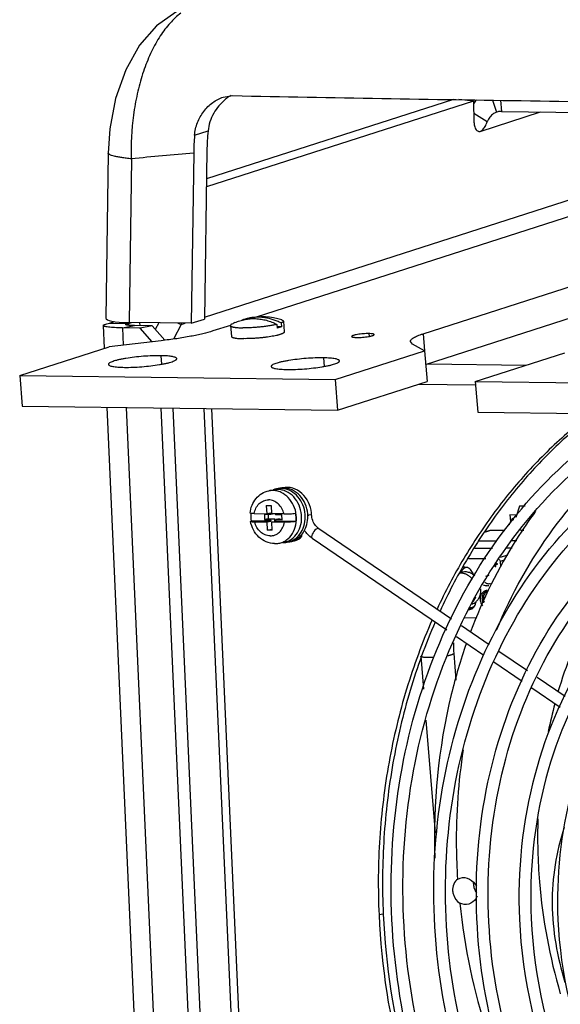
# Model space of a CAD drawing. Header units: inches. Extents: x 0 to 22, y 0 to 17.
# Tile 34 of 55: x 15.668 to 16.134, y 13.678 to 14.526. Entities that reach past the tile are written whole.
import ezdxf

# ---------------------------------------------------------------- set-up
doc = ezdxf.new("R2010")
doc.units = ezdxf.units.IN
doc.header["$LTSCALE"] = 1.21
doc.header["$MEASUREMENT"] = 0
doc.layers.get('0').update_dxf_attribs({"linetype": 'CONTINUOUS'})
doc.layers.add('02___PRT_ALL_AXES', color=7, linetype='CONTINUOUS')

msp = doc.modelspace()

# ---------------------------------------------------------------- linework, layer by layer
at = {"color": 7, "linetype": 'Continuous'}
for p, q in [((16.05912, 14.45554), (15.82914, 14.38166)), ((15.84373, 14.45894), (15.8519, 14.46018)), ((16.05912, 14.45554), (16.04653, 14.45673)), ((16.05912, 14.45554), (16.05954, 14.43726)), ((16.0756, 14.45626), (16.07905, 14.44595)), ((16.08231, 14.45615), (16.0831, 14.44659)), ((16.07103, 14.43773), (16.05936, 14.44468)), ((16.06485, 14.42943), (16.11688, 14.44614)), ((16.07925, 14.44602), (16.07905, 14.44595)), ((16.0831, 14.44659), (16.15998, 14.44557)), ((15.81897, 14.42606), (15.83058, 14.42979)), ((16.06372, 14.42931), (16.06485, 14.42943)), ((16.06374, 14.42953), (16.06485, 14.42943)), ((15.74457, 14.41074), (15.74252, 14.26868)), ((15.76456, 14.40579), (15.76253, 14.26483)), ((15.81824, 14.41067), (15.81613, 14.26412)), ((15.82959, 14.41282), (15.82749, 14.26777)), ((15.82752, 14.2695), (16.21791, 14.39491)), ((16.01793, 14.22879), (16.29895, 14.31907)), ((15.74587, 14.26422), (15.76216, 14.264)), ((15.75698, 14.26022), (15.76727, 14.26216)), ((15.76216, 14.264), (15.76464, 14.2648)), ((15.76216, 14.264), (15.76223, 14.26243)), ((15.81613, 14.26412), (15.76253, 14.26483)), ((15.76727, 14.26216), (15.76341, 14.2623)), ((15.78235, 14.26196), (15.76727, 14.26216)), ((15.77166, 14.26471), (15.77188, 14.2621)), ((15.78235, 14.26196), (15.77206, 14.26002)), ((15.78235, 14.26196), (15.79332, 14.24955)), ((15.80749, 14.26307), (15.80079, 14.25054)), ((15.8046, 14.26427), (15.80749, 14.26307)), ((15.80746, 14.26423), (15.80749, 14.26307)), ((15.80749, 14.26307), (15.81097, 14.26419)), ((15.81613, 14.26412), (15.82749, 14.26777)), ((15.84987, 14.2622), (15.85064, 14.25291)), ((15.88988, 14.26324), (15.89016, 14.25987)), ((15.89386, 14.26106), (15.89005, 14.26111)), ((15.89386, 14.26106), (15.89016, 14.25987)), ((15.89358, 14.26443), (15.89386, 14.26106)), ((15.89543, 14.26598), (15.8962, 14.25669)), ((15.96906, 14.25525), (15.96926, 14.25284)), ((16.01575, 14.25512), (16.01697, 14.24038)), ((15.78986, 14.23625), (15.79047, 14.22886)), ((16.017, 14.24038), (16.01918, 14.21406)), ((15.92995, 14.2344), (15.93056, 14.22701)), ((16.01932, 14.22924), (16.10443, 14.22811)), ((15.66841, 14.21922), (15.6706, 14.19289)), ((15.9399, 14.21562), (15.94208, 14.18929)), ((15.94208, 14.18929), (16.01918, 14.21406)), ((16.01202, 14.21176), (16.0608, 14.21111)), ((16.06056, 14.21402), (16.06275, 14.1877)), ((15.6706, 14.19289), (15.94208, 14.18929)), ((15.83843, 13.34641), (15.80059, 14.19117)), ((15.82695, 14.19082), (15.8641, 13.36141)), ((15.83343, 14.19073), (15.87221, 13.32509)), ((16.06275, 14.1877), (16.33423, 14.1841)), ((15.88303, 14.11994), (15.88745, 14.12078)), ((15.89011, 14.12172), (15.89232, 14.12213)), ((15.87037, 14.10031), (15.88106, 14.10017)), ((15.87913, 14.09947), (15.87932, 14.09521)), ((15.88456, 14.0994), (15.87913, 14.09947)), ((15.88074, 14.10728), (15.88106, 14.10017)), ((15.88074, 14.10728), (15.88497, 14.10722)), ((15.88106, 14.10017), (15.88449, 14.10082)), ((15.8822, 14.09943), (15.88237, 14.09578)), ((15.88449, 14.10082), (15.88456, 14.0994)), ((15.8876, 14.09998), (15.88456, 14.0994)), ((15.88497, 14.10722), (15.88529, 14.10012)), ((15.89598, 14.09997), (15.88529, 14.10012)), ((15.8876, 14.10009), (15.8876, 14.09998)), ((15.88875, 14.10007), (15.88878, 14.09934)), ((15.89421, 14.09927), (15.88878, 14.09934)), ((15.91972, 14.09944), (15.91894, 14.09915)), ((16.09872, 14.10682), (16.09563, 14.09703)), ((16.10375, 14.10675), (16.09872, 14.10682)), ((15.86779, 14.09394), (15.86713, 14.09362)), ((15.88481, 14.09371), (15.86779, 14.09394)), ((15.87069, 14.09321), (15.88138, 14.09307)), ((15.88237, 14.09578), (15.87932, 14.09521)), ((15.87932, 14.09521), (15.88475, 14.09514)), ((15.88138, 14.09307), (15.88481, 14.09371)), ((15.8817, 14.08596), (15.88138, 14.09307)), ((15.88237, 14.09578), (15.8878, 14.09571)), ((15.8878, 14.09571), (15.88475, 14.09514)), ((15.88481, 14.09371), (15.88475, 14.09514)), ((15.8856, 14.09301), (15.88903, 14.09366)), ((15.88592, 14.0859), (15.8856, 14.09301)), ((15.89629, 14.09287), (15.8856, 14.09301)), ((15.8878, 14.09571), (15.8879, 14.09344)), ((15.89202, 14.09566), (15.88897, 14.09508)), ((15.88903, 14.09366), (15.88897, 14.09508)), ((15.88897, 14.09508), (15.8944, 14.09501)), ((15.90606, 14.09343), (15.88903, 14.09366)), ((15.89202, 14.09566), (15.89437, 14.09562)), ((15.8944, 14.09501), (15.89421, 14.09927)), ((15.91894, 14.09915), (15.91735, 14.09894)), ((16.09382, 14.09487), (16.09172, 14.0949)), ((15.8817, 14.08596), (15.88588, 14.08675)), ((15.88592, 14.0859), (15.8817, 14.08596)), ((15.92505, 14.08753), (15.92368, 14.08689)), ((15.92593, 14.0874), (15.92505, 14.08753)), ((15.92593, 14.0874), (16.04032, 14.00955)), ((16.0732, 14.08565), (16.06866, 14.08419)), ((16.06873, 14.08431), (16.0726, 14.08555)), ((16.0732, 14.08565), (16.0726, 14.08555)), ((16.08619, 14.08574), (16.0732, 14.08565)), ((16.10235, 14.08585), (16.09946, 14.08583)), ((15.89157, 14.07474), (15.89599, 14.07558)), ((15.89881, 14.07567), (15.90102, 14.07609)), ((15.91032, 14.07931), (15.9098, 14.07909)), ((15.92024, 14.07903), (16.03604, 14.00021)), ((16.0792, 14.07667), (16.06401, 14.07656)), ((16.09642, 14.07679), (16.09189, 14.07676)), ((16.0603, 14.07048), (16.07538, 14.07058)), ((16.08732, 14.07067), (16.09243, 14.0707)), ((16.05493, 14.06165), (16.06985, 14.06176)), ((16.08551, 14.06014), (16.08206, 14.05903)), ((16.08206, 14.05903), (16.08248, 14.05472)), ((16.0824, 14.0628), (16.08855, 14.06477)), ((16.04897, 14.0496), (16.04726, 14.04905)), ((16.05357, 14.05397), (16.05155, 14.0543)), ((16.05702, 14.01831), (16.0555, 14.01849)), ((16.05595, 14.01945), (16.05691, 14.01936)), ((16.05771, 14.0224), (16.05721, 14.02224)), ((16.05841, 14.0196), (16.06013, 14.02056)), ((16.06193, 14.01042), (16.05178, 14.01035)), ((16.04878, 14.00379), (16.0725, 13.98764)), ((16.04451, 13.99445), (16.068, 13.97846)), ((16.08093, 13.98191), (16.10555, 13.96515)), ((16.01366, 13.97751), (16.01601, 13.94921)), ((16.02509, 13.97637), (16.02034, 13.97627)), ((16.04214, 13.97987), (16.04405, 13.95675)), ((16.07653, 13.97265), (16.10101, 13.95599)), ((16.11399, 13.9594), (16.13798, 13.94307)), ((16.10947, 13.95023), (16.13377, 13.9337)), ((16.01822, 13.92253), (16.02626, 13.8255)), ((16.04564, 13.78555), (16.04756, 13.78644)), ((16.05907, 13.78144), (16.06018, 13.78164))]:
    msp.add_line(p, q, dxfattribs=at)
at = {"color": 3, "linetype": 'Continuous'}
for p, q in [((16.04188, 14.4568), (15.82924, 14.38849)), ((16.33783, 14.41912), (15.87202, 14.26949)), ((16.01575, 14.25512), (16.37002, 14.36893)), ((15.74035, 14.26222), (15.74123, 14.24261)), ((15.74587, 14.26422), (15.75041, 14.26568)), ((15.78807, 14.26449), (15.78505, 14.2589)), ((15.84994, 14.26239), (15.83476, 14.25752)), ((15.75698, 14.26022), (15.75764, 14.24538)), ((15.77206, 14.26002), (15.75698, 14.26022)), ((15.78246, 14.24825), (15.77206, 14.26002)), ((15.66841, 14.21922), (15.74551, 14.24398)), ((15.79036, 14.24917), (15.74551, 14.24398)), ((16.0067, 14.2463), (16.00489, 14.24842)), ((16.017, 14.24038), (16.0067, 14.2463)), ((15.9399, 14.21562), (16.017, 14.24038)), ((16.06056, 14.21402), (16.13766, 14.23879)), ((15.66841, 14.21922), (15.9399, 14.21562)), ((16.06056, 14.21402), (16.33205, 14.21042)), ((15.7435, 14.19193), (15.78136, 13.34687)), ((15.76005, 14.19171), (15.79798, 13.34486)), ((15.82815, 13.34446), (15.79021, 14.19131)), ((16.09047, 14.09911), (16.09092, 14.09365)), ((16.09626, 14.09904), (16.09047, 14.09911))]:
    msp.add_line(p, q, dxfattribs=at)
at = {"color": 40, "linetype": 'Continuous'}
for p, q in [((16.07822, 14.05715), (16.07814, 14.05794)), ((16.07983, 14.05716), (16.07822, 14.05715)), ((16.07988, 14.05669), (16.07983, 14.05716)), ((16.07748, 14.05493), (16.07776, 14.05477)), ((16.07757, 14.05667), (16.0777, 14.05533)), ((16.07776, 14.05477), (16.07845, 14.05478)), ((16.07826, 14.05668), (16.07988, 14.05669)), ((16.07845, 14.05478), (16.07826, 14.05668)), ((16.05825, 14.04811), (16.05881, 14.04829)), ((16.0698, 14.04633), (16.07269, 14.04726))]:
    msp.add_line(p, q, dxfattribs=at)
at = {"color": 7, "linetype": 'Continuous'}
msp.add_lwpolyline([(15.81409, 14.53699), (15.80271, 14.53217), (15.78616, 14.52042), (15.77157, 14.50359), (15.75966, 14.48226), (15.751, 14.45762), (15.74598, 14.43152), (15.74457, 14.41075)], dxfattribs=at)
for centre, radius, start, end in [((15.87013, 14.42659), 0.03905, 126.02595, 128.83112), ((15.86887, 14.42838), 0.03687, 119.78468, 126.07888), ((16.08295, 14.43457), 0.01203, 108.90426, 122.58222), ((16.05293, 14.40726), 0.23471, 175.40653, 179.16787), ((16.02413, 14.40996), 0.19457, 174.14987, 179.15548), ((15.99211, 14.41343), 0.22767, 180.7519, 181.92138), ((16.28905, 8.92991), 5.50095, 94.90974, 95.47118), ((15.87684, 14.21349), 0.05621, 72.25141, 101.37724), ((15.87685, 14.21348), 0.05622, 114.24316, 117.22396), ((15.87341, 14.23054), 0.03881, 101.37181, 110.72103), ((15.88605, 14.10387), 0.01636, 89.23837, 100.6699), ((15.89326, 14.10522), 0.0168, 110.47065, 113.30099), ((15.8932, 14.10538), 0.01662, 100.72116, 110.47026), ((15.89047, 14.1047), 0.01636, 89.23837, 100.6703), ((15.8932, 14.10534), 0.01666, 89.23837, 100.6703), ((15.89541, 14.10576), 0.01666, 89.23837, 100.6703), ((15.89807, 14.105), 0.01793, 100.69673, 103.2128), ((15.89442, 14.0987), 0.02706, 176.18065, 190.12588), ((15.88878, 14.09761), 0.02771, 4.83963, 5.18651), ((15.89312, 14.09836), 0.02662, 2.3123, 5.30143), ((15.88396, 14.0967), 0.02721, 5.05781, 5.33761), ((15.91358, 14.13722), 0.03846, 274.30792, 275.61454), ((15.93248, 14.09701), 0.01163, 232.19008, 235.74046), ((15.88814, 14.09294), 0.01852, 269.24515, 280.67665), ((15.89573, 14.09221), 0.01683, 267.98739, 269.24032), ((15.89573, 14.09215), 0.01676, 269.24057, 270.92582), ((15.89573, 14.09201), 0.01663, 270.92374, 280.68117), ((15.89573, 14.09197), 0.01659, 280.71155, 288.43825), ((15.89792, 14.09244), 0.01664, 280.72638, 291.33535), ((15.9001, 14.09435), 0.0182, 272.89918, 276.80102), ((15.90011, 14.09428), 0.01813, 276.80146, 280.6424), ((16.04833, 14.0387), 0.01019, 89.23485, 97.2823), ((16.05585, 14.04775), 0.00859, 169.5973, 170.96914), ((16.0553, 14.0477), 0.00712, 163.65693, 165.88167), ((16.05517, 14.04774), 0.00699, 162.50239, 163.65364), ((16.05202, 14.04005), 0.01003, 89.16389, 107.72401), ((16.05156, 14.04862), 0.00568, 102.29286, 107.79689), ((16.05354, 14.04906), 0.00587, 119.04457, 125.65246), ((16.05159, 14.04849), 0.00581, 90.39495, 102.24735), ((16.05357, 14.04884), 0.00501, 90.34898, 107.73418), ((16.05357, 14.04865), 0.0052, 86.26376, 90.39191), ((16.05141, 14.04747), 0.00685, 68.46479, 71.57236), ((16.05048, 14.03609), 0.01437, 47.04705, 53.40747), ((16.05022, 14.03581), 0.01476, 46.78636, 47.06243), ((16.07235, 14.04491), 0.00501, 270.34898, 287.73418), ((16.07104, 14.02826), 0.00576, 90.34461, 107.74005), ((16.07301, 14.02876), 0.00589, 119.0544, 126.76355), ((16.07056, 14.04399), 0.00576, 270.34461, 287.74005), ((16.05509, 14.02346), 0.00576, 270.34461, 287.74005), ((16.05688, 14.02437), 0.00501, 270.34898, 287.73418), ((16.05698, 14.02412), 0.00581, 270.3873, 278.98925), ((16.11789, 13.9861), 0.07601, 177.85326, 184.69897), ((16.53174, 13.82787), 0.41698, 164.87623, 168.27548), ((16.58448, 13.8222), 0.47016, 178.13875, 184.74762), ((16.0724, 13.78217), 0.01342, 176.54421, 184.75112), ((16.60354, 13.82416), 0.48932, 184.7912, 196.29176), ((16.07235, 13.78179), 0.01325, 214.99269, 217.81463), ((16.59716, 13.82197), 0.5528, 185.91704, 209.78715)]:
    msp.add_arc(centre, radius, start, end, dxfattribs=at)
at = {"color": 3, "linetype": 'Continuous'}
msp.add_arc((16.08382, 14.4372), 0.02945, 138.84371, 146.9805, dxfattribs=at)
at = {"color": 7, "linetype": 'Continuous'}
msp.add_ellipse((15.78543, 14.27213), major_axis=(0.04291, 0.00357), ratio=0.148818, start_param=3.127557, end_param=4.136902, dxfattribs=at)
for points, knots in [([(15.80713, 14.53119), (15.80379, 14.52868), (15.79733, 14.52259), (15.78894, 14.51143), (15.78154, 14.49805), (15.7753, 14.48278), (15.77034, 14.46598), (15.76556, 14.44184), (15.76429, 14.42304), (15.76445, 14.41044)], [0, 0, 0, 0, 0.094961, 0.200345, 0.316123, 0.441363, 0.574513, 0.713554, 1, 1, 1, 1]), ([(15.81897, 14.42606), (15.81927, 14.42978), (15.821, 14.43714), (15.82649, 14.44685), (15.83416, 14.45451), (15.84047, 14.45789), (15.84373, 14.45894)], [0, 0, 0, 0, 0.258547, 0.514238, 0.76331, 1, 1, 1, 1]), ([(15.84564, 14.45701), (15.84155, 14.45372), (15.83455, 14.44544), (15.83112, 14.43508), (15.83058, 14.42979)], [0, 0, 0, 0, 0.496481, 1, 1, 1, 1]), ([(15.8519, 14.46018), (15.93737, 14.45844), (16.10915, 14.45561), (16.3677, 14.45202), (16.62833, 14.44873), (16.80266, 14.44699), (16.89022, 14.44642)], [0, 0, 0, 0, 0.246973, 0.496353, 0.747019, 1, 1, 1, 1]), ([(16.07647, 14.44471), (16.07524, 14.44392), (16.07301, 14.44184), (16.07156, 14.43917), (16.07103, 14.43773)], [0, 0, 0, 0, 0.487283, 1, 1, 1, 1]), ([(16.0831, 14.44659), (16.08277, 14.4466), (16.08147, 14.44656), (16.08018, 14.44632), (16.07925, 14.44602)], [0, 0, 0, 0, 0.252074, 1, 1, 1, 1]), ([(16.05954, 14.43726), (16.05955, 14.43674), (16.05962, 14.43572), (16.0599, 14.43404), (16.06042, 14.43234), (16.06128, 14.43078), (16.06238, 14.42968), (16.06328, 14.42935), (16.06372, 14.4293)], [0, 0, 0, 0, 0.16178, 0.316722, 0.528724, 0.711463, 0.865367, 1, 1, 1, 1]), ([(16.06485, 14.42943), (16.06503, 14.42949), (16.06577, 14.42978), (16.06643, 14.43026), (16.06688, 14.43067)], [0, 0, 0, 0, 0.231099, 1, 1, 1, 1]), ([(16.06688, 14.43067), (16.0678, 14.4315), (16.06896, 14.43316), (16.07018, 14.43562), (16.07077, 14.43701), (16.07103, 14.43773)], [0, 0, 0, 0, 0.448655, 0.722731, 1, 1, 1, 1]), ([(15.76456, 14.4058), (15.7631, 14.40594), (15.76032, 14.40624), (15.75639, 14.40676), (15.75295, 14.40733), (15.75006, 14.40794), (15.74776, 14.40858), (15.74623, 14.40916), (15.74535, 14.40966), (15.74483, 14.41007), (15.74457, 14.41049), (15.74457, 14.41074)], [0, 0, 0, 0, 0.2089, 0.398351, 0.564822, 0.705725, 0.819449, 0.904997, 0.937414, 0.963366, 1, 1, 1, 1]), ([(15.89358, 14.26443), (15.89247, 14.265), (15.89022, 14.26603), (15.88676, 14.2673), (15.88326, 14.26828), (15.87973, 14.26896), (15.8762, 14.26934), (15.87268, 14.26941), (15.86919, 14.26918), (15.86689, 14.26882), (15.86576, 14.2686)], [0, 0, 0, 0, 0.130173, 0.258587, 0.385335, 0.510549, 0.634399, 0.757094, 0.878872, 1, 1, 1, 1]), ([(15.75962, 14.26308), (15.75962, 14.26317), (15.75985, 14.26339), (15.76034, 14.26357), (15.76115, 14.2638), (15.76179, 14.26393), (15.76216, 14.264)], [0, 0, 0, 0, 0.097057, 0.290551, 0.59303, 1, 1, 1, 1]), ([(15.76341, 14.2623), (15.76287, 14.26233), (15.76194, 14.26241), (15.76073, 14.26259), (15.76003, 14.26274), (15.75963, 14.26296), (15.75962, 14.26308)], [0, 0, 0, 0, 0.41056, 0.715918, 0.909947, 1, 1, 1, 1]), ([(15.85113, 14.26347), (15.85103, 14.26342), (15.85083, 14.26332), (15.85057, 14.26315), (15.85035, 14.26299), (15.85017, 14.26283), (15.85003, 14.26267), (15.84993, 14.26252), (15.84987, 14.26236), (15.84987, 14.26225), (15.84987, 14.2622)], [0, 0, 0, 0, 0.18474, 0.350194, 0.496745, 0.625214, 0.736942, 0.834105, 0.920139, 1, 1, 1, 1]), ([(15.84987, 14.2622), (15.84987, 14.26217), (15.84989, 14.2621), (15.84993, 14.26199), (15.85, 14.26189), (15.85012, 14.26175), (15.85034, 14.26158), (15.85067, 14.2614), (15.85108, 14.26124), (15.85158, 14.26108), (15.85215, 14.26093), (15.85281, 14.2608), (15.85355, 14.26067), (15.85467, 14.26052), (15.85624, 14.26037), (15.85832, 14.26026), (15.85979, 14.26022), (15.86056, 14.26021)], [0, 0, 0, 0, 0.009587, 0.019571, 0.030301, 0.042058, 0.069411, 0.102748, 0.142581, 0.189134, 0.242452, 0.30249, 0.369116, 0.442155, 0.606502, 0.793356, 1, 1, 1, 1]), ([(15.85376, 14.26474), (15.85515, 14.26537), (15.85799, 14.26645), (15.86241, 14.26757), (15.86696, 14.26816), (15.87158, 14.26823), (15.87624, 14.26777), (15.88088, 14.26679), (15.88546, 14.2653), (15.88842, 14.26398), (15.88988, 14.26324)], [0, 0, 0, 0, 0.121731, 0.24348, 0.365759, 0.489052, 0.613798, 0.740364, 0.869033, 1, 1, 1, 1]), ([(15.88988, 14.26324), (15.88942, 14.26313), (15.88845, 14.2629), (15.88695, 14.26258), (15.88533, 14.26227), (15.88299, 14.26186), (15.87988, 14.26141), (15.876, 14.26096), (15.87202, 14.2606), (15.86806, 14.26034), (15.86424, 14.26021), (15.86175, 14.26019), (15.86056, 14.26021)], [0, 0, 0, 0, 0.048244, 0.100535, 0.156462, 0.21562, 0.341823, 0.475319, 0.612037, 0.747795, 0.878438, 1, 1, 1, 1]), ([(15.89543, 14.26598), (15.89543, 14.26592), (15.89542, 14.26579), (15.89534, 14.2656), (15.89519, 14.26541), (15.89498, 14.26522), (15.89472, 14.26502), (15.89439, 14.26482), (15.89401, 14.26463), (15.89373, 14.2645), (15.89358, 14.26443)], [0, 0, 0, 0, 0.071826, 0.151536, 0.24497, 0.355715, 0.485788, 0.6363, 0.80769, 1, 1, 1, 1]), ([(15.89398, 14.26702), (15.89409, 14.26699), (15.8943, 14.26692), (15.89458, 14.2668), (15.89483, 14.26668), (15.89503, 14.26655), (15.8952, 14.26642), (15.89532, 14.26628), (15.8954, 14.26613), (15.89543, 14.26603), (15.89543, 14.26598)], [0, 0, 0, 0, 0.184704, 0.350116, 0.496673, 0.625169, 0.736918, 0.834095, 0.920136, 1, 1, 1, 1]), ([(15.85064, 14.25291), (15.85064, 14.25288), (15.85066, 14.25281), (15.8507, 14.2527), (15.85077, 14.2526), (15.85089, 14.25246), (15.85111, 14.25229), (15.85144, 14.25211), (15.85185, 14.25194), (15.85235, 14.25179), (15.85292, 14.25164), (15.85358, 14.2515), (15.85432, 14.25138), (15.85544, 14.25123), (15.85701, 14.25108), (15.85909, 14.25096), (15.86056, 14.25093), (15.86133, 14.25092)], [0, 0, 0, 0, 0.009587, 0.019571, 0.0303, 0.042057, 0.06941, 0.102747, 0.142581, 0.189133, 0.242452, 0.302489, 0.369115, 0.442154, 0.606501, 0.793356, 1, 1, 1, 1]), ([(15.8962, 14.25669), (15.8962, 14.25665), (15.8962, 14.25657), (15.89617, 14.25645), (15.89611, 14.25633), (15.89603, 14.25621), (15.89593, 14.25609), (15.89574, 14.25592), (15.89544, 14.2557), (15.895, 14.25545), (15.89447, 14.25519), (15.89384, 14.25493), (15.89313, 14.25467), (15.89232, 14.25441), (15.89143, 14.25416), (15.89046, 14.2539), (15.88902, 14.25356), (15.88705, 14.25315), (15.88452, 14.2527), (15.88178, 14.25228), (15.87889, 14.25191), (15.87591, 14.25159), (15.87288, 14.25132), (15.86986, 14.25112), (15.86691, 14.25098), (15.86407, 14.25091), (15.86222, 14.2509), (15.86133, 14.25092)], [0, 0, 0, 0, 0.0032, 0.006552, 0.010187, 0.014208, 0.018691, 0.023687, 0.035346, 0.049361, 0.065791, 0.084638, 0.105868, 0.12942, 0.155214, 0.183154, 0.21313, 0.278687, 0.35079, 0.428204, 0.509589, 0.593527, 0.678549, 0.763167, 0.8459, 0.925306, 1, 1, 1, 1]), ([(16.14163, 14.17113), (16.12983, 14.16094), (16.10718, 14.13901), (16.07676, 14.1023), (16.04992, 14.06187), (16.03472, 14.03298), (16.02779, 14.01808)], [0, 0, 0, 0, 0.243451, 0.491142, 0.743297, 1, 1, 1, 1]), ([(16.16931, 13.36089), (16.14138, 13.38552), (16.09041, 13.44246), (16.03348, 13.54304), (15.99745, 13.65494), (15.98431, 13.77197), (15.99477, 13.88773), (16.02843, 13.99592), (16.08358, 14.09044), (16.1339, 14.14171), (16.16137, 14.16298)], [0, 0, 0, 0, 0.123674, 0.251282, 0.381209, 0.511403, 0.639763, 0.764525, 0.884629, 1, 1, 1, 1]), ([(16.20355, 13.34602), (16.17356, 13.36856), (16.11811, 13.42242), (16.05471, 13.52099), (16.01276, 13.63319), (15.99476, 13.75225), (16.00178, 13.87111), (16.03353, 13.9827), (16.08823, 14.08021), (16.13918, 14.13293), (16.16709, 14.15461)], [0, 0, 0, 0, 0.12228, 0.249205, 0.37914, 0.509849, 0.638951, 0.764372, 0.884787, 1, 1, 1, 1]), ([(16.07899, 13.99993), (16.09161, 14.03079), (16.12352, 14.08862), (16.16944, 14.13633), (16.19465, 14.15598)], [0, 0, 0, 0, 0.510515, 1, 1, 1, 1]), ([(16.24422, 13.35432), (16.21251, 13.37416), (16.15328, 13.4241), (16.08521, 13.5199), (16.04005, 13.6316), (16.02088, 13.75139), (16.02901, 13.87102), (16.06412, 13.98228), (16.12402, 14.07724), (16.17925, 14.12596), (16.20912, 14.14493)], [0, 0, 0, 0, 0.121591, 0.248298, 0.378499, 0.509721, 0.639256, 0.76479, 0.884997, 1, 1, 1, 1]), ([(16.24894, 13.3633), (16.21805, 13.38272), (16.16031, 13.43159), (16.09393, 13.52529), (16.04984, 13.63458), (16.03111, 13.75177), (16.03901, 13.86876), (16.07318, 13.97744), (16.13142, 14.0701), (16.1851, 14.11762), (16.21411, 14.13611)], [0, 0, 0, 0, 0.121459, 0.248267, 0.378705, 0.510198, 0.63994, 0.765514, 0.885508, 1, 1, 1, 1]), ([(15.86681, 14.10074), (15.86703, 14.10304), (15.8681, 14.10754), (15.87157, 14.11347), (15.87667, 14.11792), (15.88088, 14.11953), (15.88303, 14.11994)], [0, 0, 0, 0, 0.257273, 0.509013, 0.755851, 1, 1, 1, 1]), ([(15.89157, 14.07474), (15.89274, 14.07496), (15.89507, 14.07568), (15.89938, 14.07813), (15.9038, 14.08302), (15.90669, 14.09065), (15.907, 14.09909), (15.90473, 14.10729), (15.90015, 14.11422), (15.89473, 14.11823), (15.88994, 14.1199), (15.88748, 14.12021), (15.88627, 14.12022)], [0, 0, 0, 0, 0.056934, 0.114658, 0.234268, 0.36172, 0.495065, 0.629628, 0.760206, 0.883366, 0.942379, 1, 1, 1, 1]), ([(15.91105, 14.09923), (15.91078, 14.1021), (15.90935, 14.10771), (15.90479, 14.11484), (15.8993, 14.119), (15.89443, 14.12072), (15.89193, 14.12104), (15.89069, 14.12106)], [0, 0, 0, 0, 0.266318, 0.525135, 0.769165, 0.885994, 1, 1, 1, 1]), ([(15.90097, 14.07624), (15.90209, 14.07661), (15.90428, 14.07761), (15.90824, 14.08052), (15.91213, 14.08577), (15.91444, 14.09348), (15.91431, 14.10179), (15.91176, 14.10971), (15.90707, 14.11633), (15.90171, 14.12012), (15.89701, 14.1217), (15.8946, 14.12199), (15.89342, 14.122)], [0, 0, 0, 0, 0.057087, 0.115313, 0.236397, 0.364904, 0.498351, 0.632182, 0.761683, 0.88394, 0.942626, 1, 1, 1, 1]), ([(15.91963, 14.10082), (15.91906, 14.10705), (15.91465, 14.11648), (15.90383, 14.12276), (15.89762, 14.12315), (15.89475, 14.12261)], [0, 0, 0, 0, 0.512561, 0.759896, 1, 1, 1, 1]), ([(15.91637, 14.10011), (15.91611, 14.10304), (15.91465, 14.10877), (15.91001, 14.11606), (15.90441, 14.12031), (15.89944, 14.12208), (15.89689, 14.1224), (15.89563, 14.12242)], [0, 0, 0, 0, 0.266295, 0.525138, 0.769182, 0.886006, 1, 1, 1, 1]), ([(16.29745, 13.37165), (16.26459, 13.38695), (16.20205, 13.42944), (16.12896, 13.51813), (16.07949, 13.62575), (16.05757, 13.74341), (16.06494, 13.86156), (16.10131, 13.97059), (16.1641, 14.06131), (16.2218, 14.10492), (16.25259, 14.12066)], [0, 0, 0, 0, 0.120213, 0.246311, 0.37679, 0.508855, 0.639269, 0.765254, 0.885343, 1, 1, 1, 1]), ([(15.87037, 14.10031), (15.87063, 14.10195), (15.87159, 14.10508), (15.87437, 14.10899), (15.87821, 14.11154), (15.88119, 14.1121), (15.88264, 14.11208)], [0, 0, 0, 0, 0.268722, 0.522897, 0.764064, 1, 1, 1, 1]), ([(15.89598, 14.09997), (15.89557, 14.10164), (15.89431, 14.10483), (15.8912, 14.10876), (15.88719, 14.11139), (15.88412, 14.11206), (15.88264, 14.11208)], [0, 0, 0, 0, 0.267262, 0.524966, 0.768735, 1, 1, 1, 1]), ([(16.30108, 13.38113), (16.26941, 13.39596), (16.20909, 13.43704), (16.13832, 13.52264), (16.09004, 13.62663), (16.06811, 13.74048), (16.07423, 13.85502), (16.10816, 13.96101), (16.16741, 14.04964), (16.22222, 14.09286), (16.25154, 14.10868)], [0, 0, 0, 0, 0.119866, 0.245891, 0.376495, 0.508809, 0.639511, 0.765705, 0.885763, 1, 1, 1, 1]), ([(15.87037, 14.10031), (15.86988, 14.10032), (15.869, 14.10035), (15.86789, 14.10042), (15.86721, 14.10053), (15.86689, 14.10063), (15.86681, 14.10071), (15.86681, 14.10074)], [0, 0, 0, 0, 0.40766, 0.720648, 0.918942, 0.97228, 1, 1, 1, 1]), ([(15.89598, 14.09997), (15.89769, 14.09995), (15.90026, 14.10003), (15.90352, 14.10026), (15.90505, 14.10043), (15.90574, 14.10054)], [0, 0, 0, 0, 0.526816, 0.787061, 1, 1, 1, 1]), ([(15.90574, 14.10054), (15.90584, 14.09995), (15.90618, 14.0976), (15.90621, 14.0952), (15.90606, 14.09343)], [0, 0, 0, 0, 0.251484, 1, 1, 1, 1]), ([(15.91376, 14.08604), (15.91483, 14.08812), (15.91637, 14.09271), (15.91659, 14.09753), (15.91639, 14.09994)], [0, 0, 0, 0, 0.490694, 1, 1, 1, 1]), ([(15.92535, 14.08782), (15.92454, 14.08845), (15.92142, 14.09157), (15.91986, 14.09609), (15.91972, 14.09944)], [0, 0, 0, 0, 0.2351, 1, 1, 1, 1]), ([(16.11251, 14.10225), (16.10676, 14.09448), (16.08452, 14.06196), (16.06702, 14.02626), (16.0566, 13.99845)], [0, 0, 0, 0, 0.245631, 1, 1, 1, 1]), ([(16.33941, 14.10508), (16.32177, 14.10175), (16.28687, 14.09127), (16.22183, 14.05592), (16.15368, 13.98562), (16.1051, 13.87498), (16.09682, 13.79261), (16.09868, 13.75106)], [0, 0, 0, 0, 0.115908, 0.233188, 0.475089, 0.731503, 1, 1, 1, 1]), ([(15.88789, 14.07442), (15.88543, 14.07445), (15.88043, 14.07554), (15.87404, 14.07981), (15.86934, 14.08606), (15.86761, 14.09105), (15.86713, 14.09362)], [0, 0, 0, 0, 0.242234, 0.489259, 0.742448, 1, 1, 1, 1]), ([(15.86713, 14.09362), (15.86714, 14.09358), (15.86724, 14.09351), (15.86743, 14.09345), (15.86774, 14.09339), (15.86835, 14.09331), (15.86935, 14.09324), (15.87021, 14.09321), (15.87069, 14.09321)], [0, 0, 0, 0, 0.030666, 0.087616, 0.17399, 0.289292, 0.599689, 1, 1, 1, 1]), ([(15.88403, 14.0811), (15.88254, 14.08112), (15.87947, 14.08179), (15.87547, 14.08442), (15.87236, 14.08836), (15.8711, 14.09154), (15.87069, 14.09321)], [0, 0, 0, 0, 0.231265, 0.475034, 0.732738, 1, 1, 1, 1]), ([(15.88403, 14.0811), (15.88548, 14.08108), (15.88846, 14.08164), (15.8923, 14.08419), (15.89508, 14.0881), (15.89604, 14.09123), (15.89629, 14.09287)], [0, 0, 0, 0, 0.235936, 0.477103, 0.731278, 1, 1, 1, 1]), ([(15.89599, 14.07558), (15.89714, 14.07579), (15.89941, 14.07649), (15.90364, 14.07885), (15.90801, 14.08356), (15.91097, 14.09093), (15.91131, 14.09637), (15.91107, 14.0991)], [0, 0, 0, 0, 0.115213, 0.231958, 0.473573, 0.730715, 1, 1, 1, 1]), ([(15.90606, 14.09343), (15.90537, 14.09333), (15.90383, 14.09316), (15.90058, 14.09292), (15.89801, 14.09285), (15.89629, 14.09287)], [0, 0, 0, 0, 0.212939, 0.473184, 1, 1, 1, 1]), ([(16.09172, 14.0949), (16.0915, 14.09461), (16.0911, 14.094), (16.09057, 14.09298), (16.09011, 14.09185), (16.08986, 14.09105), (16.08974, 14.09064)], [0, 0, 0, 0, 0.226433, 0.469558, 0.728079, 1, 1, 1, 1]), ([(16.0933, 14.09612), (16.09316, 14.09608), (16.09287, 14.09595), (16.09246, 14.09568), (16.09207, 14.09532), (16.09183, 14.09505), (16.09172, 14.0949)], [0, 0, 0, 0, 0.224945, 0.464625, 0.722372, 1, 1, 1, 1]), ([(16.34129, 14.09513), (16.3243, 14.09192), (16.29068, 14.08182), (16.22791, 14.04765), (16.16202, 13.97949), (16.115, 13.87204), (16.10698, 13.79196), (16.1088, 13.75151)], [0, 0, 0, 0, 0.115197, 0.231891, 0.473316, 0.730265, 1, 1, 1, 1]), ([(15.90948, 14.0804), (15.9099, 14.08079), (15.91157, 14.08247), (15.91293, 14.08446), (15.91376, 14.08604)], [0, 0, 0, 0, 0.245059, 1, 1, 1, 1]), ([(15.92368, 14.08689), (15.9222, 14.08583), (15.92063, 14.08355), (15.91959, 14.08075), (15.91985, 14.07929), (15.92024, 14.07903)], [0, 0, 0, 0, 0.59446, 0.846781, 1, 1, 1, 1]), ([(15.90398, 14.07694), (15.90448, 14.07713), (15.90645, 14.07802), (15.90825, 14.07928), (15.90945, 14.08037)], [0, 0, 0, 0, 0.247204, 1, 1, 1, 1]), ([(15.91097, 14.08182), (15.91102, 14.08154), (15.91112, 14.08068), (15.91083, 14.07964), (15.91032, 14.0793)], [0, 0, 0, 0, 0.312142, 1, 1, 1, 1]), ([(16.3467, 14.0665), (16.33095, 14.06353), (16.2998, 14.05418), (16.24174, 14.02263), (16.18092, 13.9599), (16.13757, 13.86118), (16.13018, 13.78769), (16.13184, 13.75062)], [0, 0, 0, 0, 0.115949, 0.233264, 0.475193, 0.731576, 1, 1, 1, 1]), ([(16.13214, 13.94701), (16.13554, 13.95838), (16.1507, 14.00203), (16.17389, 14.043), (16.19525, 14.06987)], [0, 0, 0, 0, 0.257064, 1, 1, 1, 1]), ([(16.08124, 14.06093), (16.08147, 14.06067), (16.08185, 14.06007), (16.08202, 14.05938), (16.08206, 14.05903)], [0, 0, 0, 0, 0.496645, 1, 1, 1, 1]), ([(16.05836, 14.04343), (16.05774, 14.04426), (16.05636, 14.04576), (16.05392, 14.04749), (16.05126, 14.0486), (16.04938, 14.04888), (16.04847, 14.04889)], [0, 0, 0, 0, 0.264568, 0.519635, 0.764363, 1, 1, 1, 1]), ([(16.05204, 14.05362), (16.05184, 14.05355), (16.05144, 14.05339), (16.05087, 14.05308), (16.05034, 14.05269), (16.0497, 14.05208), (16.04902, 14.05115), (16.04865, 14.05029), (16.04851, 14.04984)], [0, 0, 0, 0, 0.119677, 0.239947, 0.361431, 0.48462, 0.737195, 1, 1, 1, 1]), ([(16.05905, 14.04763), (16.05853, 14.04802), (16.05746, 14.0487), (16.05574, 14.04947), (16.05397, 14.04995), (16.05276, 14.05007), (16.05217, 14.05008)], [0, 0, 0, 0, 0.259855, 0.51273, 0.759218, 1, 1, 1, 1]), ([(16.05904, 14.04757), (16.05887, 14.04828), (16.05838, 14.04965), (16.05723, 14.05146), (16.05573, 14.05292), (16.05454, 14.0536), (16.05392, 14.05385)], [0, 0, 0, 0, 0.259714, 0.515798, 0.763489, 1, 1, 1, 1]), ([(16.06885, 14.04111), (16.06911, 14.04092), (16.06966, 14.04057), (16.07055, 14.04018), (16.07146, 14.03995), (16.07208, 14.0399), (16.07238, 14.0399)], [0, 0, 0, 0, 0.260061, 0.512956, 0.759336, 1, 1, 1, 1]), ([(16.0613, 14.02445), (16.06202, 14.02509), (16.06332, 14.0266), (16.06468, 14.02931), (16.06543, 14.03238), (16.06549, 14.03452), (16.06542, 14.0356)], [0, 0, 0, 0, 0.235087, 0.480186, 0.735733, 1, 1, 1, 1]), ([(16.06929, 14.03374), (16.06902, 14.03365), (16.0685, 14.03344), (16.06776, 14.03301), (16.06709, 14.03247), (16.06649, 14.03183), (16.06597, 14.0311), (16.06539, 14.03001), (16.06491, 14.02848), (16.06476, 14.02652), (16.06503, 14.02453), (16.0657, 14.02262), (16.06639, 14.02147), (16.0668, 14.02094)], [0, 0, 0, 0, 0.055802, 0.111975, 0.168869, 0.226763, 0.285874, 0.346335, 0.471173, 0.600895, 0.733834, 0.867693, 1, 1, 1, 1]), ([(16.06776, 14.02303), (16.06731, 14.02393), (16.06669, 14.02586), (16.06667, 14.02837), (16.06714, 14.03025), (16.06772, 14.03151), (16.06849, 14.03261), (16.06914, 14.03322), (16.06949, 14.03347)], [0, 0, 0, 0, 0.264347, 0.523328, 0.648415, 0.769458, 0.886459, 1, 1, 1, 1]), ([(16.06753, 14.03901), (16.06801, 14.03876), (16.06901, 14.03837), (16.07007, 14.03823), (16.07059, 14.03824)], [0, 0, 0, 0, 0.509166, 1, 1, 1, 1]), ([(16.0715, 14.03333), (16.07111, 14.0332), (16.07035, 14.03285), (16.06936, 14.03204), (16.06857, 14.031), (16.06799, 14.02977), (16.06766, 14.02841), (16.06759, 14.02697), (16.06778, 14.02551), (16.06807, 14.02456), (16.06825, 14.02411)], [0, 0, 0, 0, 0.112965, 0.228006, 0.346737, 0.470051, 0.598003, 0.729895, 0.864443, 1, 1, 1, 1]), ([(16.0577, 14.0224), (16.05836, 14.02261), (16.05964, 14.02318), (16.06078, 14.02399), (16.0613, 14.02445)], [0, 0, 0, 0, 0.496736, 1, 1, 1, 1]), ([(16.05788, 14.02353), (16.05859, 14.0242), (16.05986, 14.02578), (16.0607, 14.02762), (16.06102, 14.02859)], [0, 0, 0, 0, 0.489293, 1, 1, 1, 1]), ([(16.06012, 14.02058), (16.06048, 14.02115), (16.06104, 14.02243), (16.06126, 14.0238), (16.0613, 14.0245)], [0, 0, 0, 0, 0.488432, 1, 1, 1, 1]), ([(16.05685, 14.01797), (16.05718, 14.01808), (16.05782, 14.01836), (16.05871, 14.01894), (16.05949, 14.01969), (16.05992, 14.02027), (16.06012, 14.02058)], [0, 0, 0, 0, 0.244242, 0.490967, 0.742342, 1, 1, 1, 1]), ([(16.02354, 14.00871), (16.01501, 13.98935), (16.0002, 13.94916), (15.98513, 13.88621), (15.97721, 13.82099), (15.97678, 13.77689), (15.97777, 13.75479)], [0, 0, 0, 0, 0.243981, 0.49254, 0.744877, 1, 1, 1, 1]), ([(16.05303, 13.98858), (16.04799, 13.97412), (16.03029, 13.91406), (16.02424, 13.85072), (16.02578, 13.80349)], [0, 0, 0, 0, 0.244739, 1, 1, 1, 1]), ([(16.01471, 13.97682), (16.01456, 13.97686), (16.0143, 13.97695), (16.014, 13.97709), (16.01383, 13.97722), (16.01374, 13.97731), (16.01368, 13.97741), (16.01367, 13.97748), (16.01366, 13.97751)], [0, 0, 0, 0, 0.355918, 0.632983, 0.74434, 0.83998, 0.923407, 1, 1, 1, 1]), ([(16.02034, 13.97627), (16.01975, 13.97627), (16.01863, 13.97631), (16.01709, 13.97641), (16.01596, 13.97655), (16.0152, 13.97669), (16.01487, 13.97677), (16.01471, 13.97682)], [0, 0, 0, 0, 0.314824, 0.590375, 0.820159, 0.916511, 1, 1, 1, 1]), ([(16.04214, 13.97987), (16.04215, 13.97968), (16.04192, 13.97943), (16.04163, 13.97923), (16.04139, 13.9791), (16.04112, 13.97897), (16.0408, 13.97883), (16.04045, 13.9787), (16.0399, 13.97851), (16.03912, 13.97828), (16.03808, 13.97802), (16.03734, 13.97785), (16.03695, 13.97777)], [0, 0, 0, 0, 0.103011, 0.143, 0.189446, 0.242488, 0.302128, 0.368288, 0.440857, 0.604593, 0.791652, 1, 1, 1, 1]), ([(16.04566, 13.78556), (16.04506, 13.79495), (16.04365, 13.83214), (16.04627, 13.86949), (16.05056, 13.89696)], [0, 0, 0, 0, 0.252901, 1, 1, 1, 1]), ([(16.1373, 13.83033), (16.13014, 13.80917), (16.12317, 13.76363), (16.13111, 13.71855), (16.13787, 13.69684)], [0, 0, 0, 0, 0.495581, 1, 1, 1, 1]), ([(16.04756, 13.78644), (16.05012, 13.78727), (16.05629, 13.78638), (16.06055, 13.78204), (16.06176, 13.77937)], [0, 0, 0, 0, 0.478378, 1, 1, 1, 1]), ([(16.04566, 13.78556), (16.0441, 13.78458), (16.04152, 13.78135), (16.041, 13.77734), (16.04117, 13.77532)], [0, 0, 0, 0, 0.476178, 1, 1, 1, 1]), ([(16.04117, 13.77532), (16.04126, 13.77427), (16.04204, 13.77025), (16.04471, 13.76654), (16.04731, 13.76498)], [0, 0, 0, 0, 0.258795, 1, 1, 1, 1]), ([(16.06217, 13.771), (16.06188, 13.77018), (16.06041, 13.76716), (16.05752, 13.76483), (16.05515, 13.76407)], [0, 0, 0, 0, 0.25923, 1, 1, 1, 1]), ([(16.09868, 13.75106), (16.10103, 13.69883), (16.1191, 13.62051), (16.1692, 13.52983), (16.21784, 13.47188), (16.2755, 13.42669), (16.33965, 13.39645), (16.40727, 13.38279), (16.45272, 13.38537), (16.4746, 13.3895)], [0, 0, 0, 0, 0.267131, 0.398906, 0.527129, 0.650978, 0.770405, 0.88622, 1, 1, 1, 1]), ([(16.1088, 13.75151), (16.11108, 13.70061), (16.12866, 13.62429), (16.17738, 13.53594), (16.22459, 13.47954), (16.28048, 13.43562), (16.34252, 13.40625), (16.4078, 13.393), (16.45164, 13.39547), (16.47272, 13.39945)], [0, 0, 0, 0, 0.268257, 0.400478, 0.528951, 0.652775, 0.771858, 0.887037, 1, 1, 1, 1]), ([(16.13184, 13.75062), (16.13393, 13.70403), (16.15005, 13.63416), (16.19476, 13.55327), (16.23816, 13.50157), (16.28961, 13.46126), (16.34686, 13.43427), (16.40721, 13.42209), (16.44778, 13.42439), (16.46731, 13.42808)], [0, 0, 0, 0, 0.267065, 0.398814, 0.527023, 0.650873, 0.77032, 0.886173, 1, 1, 1, 1])]:
    msp.add_open_spline(points, degree=3, knots=knots, dxfattribs=at)
at = {"color": 3, "linetype": 'Continuous'}
for points, knots in [([(15.74035, 14.26222), (15.74034, 14.26241), (15.74067, 14.26271), (15.74116, 14.26297), (15.7421, 14.26335), (15.74368, 14.26377), (15.74507, 14.26407), (15.74587, 14.26422)], [0, 0, 0, 0, 0.09702, 0.180452, 0.29082, 0.593184, 1, 1, 1, 1]), ([(15.75698, 14.26022), (15.75468, 14.26025), (15.75063, 14.26036), (15.74593, 14.26068), (15.74307, 14.26109), (15.7418, 14.26136), (15.74105, 14.26162), (15.74063, 14.26181), (15.74036, 14.26205), (15.74035, 14.26222)], [0, 0, 0, 0, 0.405847, 0.717309, 0.831448, 0.91589, 0.946949, 0.970793, 1, 1, 1, 1]), ([(15.83476, 14.25752), (15.83195, 14.25661), (15.82563, 14.25493), (15.81522, 14.25276), (15.80325, 14.25078), (15.79478, 14.24968), (15.79036, 14.24917)], [0, 0, 0, 0, 0.195689, 0.433522, 0.704968, 1, 1, 1, 1]), ([(15.96906, 14.25525), (15.96742, 14.25528), (15.96492, 14.25517), (15.96163, 14.25485), (15.95928, 14.25452), (15.95751, 14.25419), (15.95629, 14.25389), (15.95557, 14.25367), (15.955, 14.25346), (15.95459, 14.25325), (15.95431, 14.25305), (15.95423, 14.25287), (15.95423, 14.2528)], [0, 0, 0, 0, 0.321497, 0.490453, 0.64933, 0.787053, 0.845, 0.894379, 0.934513, 0.964964, 0.98607, 1, 1, 1, 1]), ([(15.95423, 14.2528), (15.95425, 14.25265), (15.95456, 14.25245), (15.95498, 14.25231), (15.95551, 14.25219), (15.95617, 14.2521), (15.95727, 14.25199), (15.95815, 14.25196), (15.95878, 14.25195)], [0, 0, 0, 0, 0.098909, 0.185478, 0.299237, 0.439524, 0.605003, 1, 1, 1, 1]), ([(15.95878, 14.25195), (15.96041, 14.25193), (15.96291, 14.25204), (15.9662, 14.25235), (15.96855, 14.25268), (15.97033, 14.25302), (15.97154, 14.25331), (15.97226, 14.25353), (15.97283, 14.25374), (15.97325, 14.25396), (15.97352, 14.25416), (15.9736, 14.25433), (15.9736, 14.2544)], [0, 0, 0, 0, 0.321497, 0.490453, 0.64933, 0.787053, 0.845, 0.894379, 0.934513, 0.964964, 0.98607, 1, 1, 1, 1]), ([(15.9736, 14.2544), (15.97358, 14.25456), (15.97328, 14.25475), (15.97285, 14.2549), (15.97232, 14.25502), (15.97166, 14.25511), (15.97056, 14.25521), (15.96968, 14.25525), (15.96906, 14.25525)], [0, 0, 0, 0, 0.098909, 0.185478, 0.299237, 0.439524, 0.605003, 1, 1, 1, 1]), ([(16.00489, 14.24842), (16.00487, 14.24868), (16.00498, 14.24927), (16.00551, 14.25009), (16.00639, 14.25091), (16.00761, 14.25174), (16.00917, 14.25258), (16.01107, 14.25344), (16.01329, 14.2543), (16.01489, 14.25484), (16.01575, 14.25512)], [0, 0, 0, 0, 0.059023, 0.129376, 0.218007, 0.328209, 0.461365, 0.617971, 0.797749, 1, 1, 1, 1]), ([(15.78986, 14.23625), (15.78747, 14.23628), (15.7825, 14.23621), (15.77492, 14.23577), (15.7673, 14.23503), (15.76117, 14.23418), (15.75665, 14.23337), (15.75369, 14.23275), (15.7511, 14.23211), (15.74891, 14.23145), (15.74718, 14.2308), (15.74603, 14.23023), (15.74539, 14.22976), (15.74507, 14.22944), (15.74488, 14.22913), (15.74484, 14.2289), (15.74485, 14.2288)], [0, 0, 0, 0, 0.154105, 0.32149, 0.49046, 0.649276, 0.721388, 0.786954, 0.844877, 0.894221, 0.9343, 0.964717, 0.976383, 0.985854, 0.993485, 1, 1, 1, 1]), ([(15.80365, 14.23367), (15.80364, 14.23377), (15.80358, 14.23397), (15.80337, 14.23423), (15.80305, 14.23448), (15.80242, 14.23481), (15.80136, 14.23517), (15.79976, 14.23553), (15.79778, 14.23582), (15.79542, 14.23604), (15.79274, 14.23619), (15.79085, 14.23624), (15.78986, 14.23625)], [0, 0, 0, 0, 0.019477, 0.041898, 0.06927, 0.102642, 0.188967, 0.302277, 0.441936, 0.606458, 0.793587, 1, 1, 1, 1]), ([(15.74485, 14.2288), (15.74486, 14.22871), (15.74492, 14.22851), (15.74513, 14.22825), (15.74545, 14.228), (15.74607, 14.22766), (15.74714, 14.2273), (15.74874, 14.22695), (15.75072, 14.22666), (15.75308, 14.22644), (15.75576, 14.22629), (15.75765, 14.22624), (15.75864, 14.22622)], [0, 0, 0, 0, 0.019477, 0.041898, 0.06927, 0.102642, 0.188967, 0.302277, 0.441936, 0.606458, 0.793587, 1, 1, 1, 1]), ([(15.75864, 14.22622), (15.76103, 14.22619), (15.766, 14.22627), (15.77358, 14.22671), (15.7812, 14.22745), (15.78733, 14.2283), (15.79185, 14.2291), (15.79481, 14.22972), (15.7974, 14.23037), (15.79959, 14.23102), (15.80132, 14.23168), (15.80247, 14.23225), (15.80311, 14.23272), (15.80343, 14.23303), (15.80362, 14.23335), (15.80366, 14.23357), (15.80365, 14.23367)], [0, 0, 0, 0, 0.154105, 0.32149, 0.49046, 0.649276, 0.721388, 0.786954, 0.844877, 0.894221, 0.9343, 0.964717, 0.976383, 0.985854, 0.993485, 1, 1, 1, 1]), ([(15.92995, 14.2344), (15.92756, 14.23443), (15.92259, 14.23435), (15.91501, 14.23391), (15.90739, 14.23317), (15.90126, 14.23232), (15.89674, 14.23152), (15.89378, 14.2309), (15.89118, 14.23025), (15.889, 14.2296), (15.88726, 14.22894), (15.88612, 14.22837), (15.88547, 14.2279), (15.88516, 14.22759), (15.88497, 14.22727), (15.88493, 14.22705), (15.88494, 14.22695)], [0, 0, 0, 0, 0.154105, 0.32149, 0.49046, 0.649276, 0.721388, 0.786954, 0.844877, 0.894221, 0.9343, 0.964717, 0.976383, 0.985854, 0.993485, 1, 1, 1, 1]), ([(15.88494, 14.22695), (15.88495, 14.22685), (15.88501, 14.22665), (15.88522, 14.22639), (15.88554, 14.22614), (15.88616, 14.22581), (15.88723, 14.22545), (15.88882, 14.22509), (15.89081, 14.2248), (15.89316, 14.22458), (15.89584, 14.22443), (15.89774, 14.22438), (15.89873, 14.22437)], [0, 0, 0, 0, 0.019477, 0.041898, 0.06927, 0.102642, 0.188967, 0.302277, 0.441936, 0.606458, 0.793587, 1, 1, 1, 1]), ([(15.89873, 14.22437), (15.90111, 14.22434), (15.90609, 14.22441), (15.91366, 14.22485), (15.92129, 14.22559), (15.92742, 14.22644), (15.93193, 14.22725), (15.9349, 14.22787), (15.93749, 14.22851), (15.93968, 14.22917), (15.94141, 14.22982), (15.94255, 14.23039), (15.9432, 14.23086), (15.94352, 14.23118), (15.94371, 14.23149), (15.94374, 14.23172), (15.94374, 14.23182)], [0, 0, 0, 0, 0.154105, 0.32149, 0.49046, 0.649276, 0.721388, 0.786954, 0.844877, 0.894221, 0.9343, 0.964717, 0.976383, 0.985854, 0.993485, 1, 1, 1, 1]), ([(15.94374, 14.23182), (15.94373, 14.23191), (15.94367, 14.23211), (15.94346, 14.23237), (15.94314, 14.23262), (15.94251, 14.23296), (15.94145, 14.23332), (15.93985, 14.23367), (15.93786, 14.23396), (15.93551, 14.23418), (15.93283, 14.23433), (15.93094, 14.23438), (15.92995, 14.2344)], [0, 0, 0, 0, 0.019477, 0.041898, 0.06927, 0.102642, 0.188967, 0.302277, 0.441936, 0.606458, 0.793587, 1, 1, 1, 1]), ([(16.14297, 14.16981), (16.13128, 14.15955), (16.10883, 14.13751), (16.07872, 14.10067), (16.05217, 14.06017), (16.03717, 14.03126), (16.03033, 14.01635)], [0, 0, 0, 0, 0.243466, 0.491163, 0.743318, 1, 1, 1, 1]), ([(16.02613, 14.00694), (16.01778, 13.98773), (16.00329, 13.94788), (15.98857, 13.88553), (15.98084, 13.82099), (15.98045, 13.77734), (15.98143, 13.75548)], [0, 0, 0, 0, 0.244075, 0.492657, 0.744957, 1, 1, 1, 1])]:
    msp.add_open_spline(points, degree=3, knots=knots, dxfattribs=at)
at = {"color": 7, "linetype": 'Continuous'}
for points in [[(15.92024, 14.07903), (15.9176, 14.08083), (15.91533, 14.08326), (15.91363, 14.08596)], [(15.90345, 14.07646), (15.90571, 14.07689), (15.90791, 14.07777), (15.90985, 14.07899)], [(15.9098, 14.07909), (15.90929, 14.07899), (15.90873, 14.07914), (15.90826, 14.07937)], [(15.90945, 14.08037), (15.90946, 14.08038), (15.90947, 14.08039), (15.90948, 14.0804)], [(16.05902, 13.78106), (16.05912, 13.77983), (16.05939, 13.77861), (16.05981, 13.77745)], [(16.05981, 13.77745), (16.06022, 13.7763), (16.06079, 13.77519), (16.0615, 13.77419)], [(16.05515, 13.76407), (16.05266, 13.76327), (16.0496, 13.76361), (16.04735, 13.76496)]]:
    msp.add_open_spline(points, degree=3, dxfattribs=at)
at = {"layer": '02___PRT_ALL_AXES', "color": 7, "linetype": 'Continuous'}
msp.add_line((15.98143, 13.75548), (15.97777, 13.75479), dxfattribs=at)
msp.add_open_spline([(15.97777, 13.75479), (15.97977, 13.71013), (15.99357, 13.62132), (16.02623, 13.53755), (16.04693, 13.49827)], degree=3, knots=[0, 0, 0, 0, 0.501726, 1, 1, 1, 1], dxfattribs=at)
at = {"layer": '02___PRT_ALL_AXES', "color": 3, "linetype": 'Continuous'}
msp.add_open_spline([(15.98143, 13.75548), (15.98342, 13.71108), (15.99708, 13.62278), (16.02939, 13.53943), (16.04987, 13.50033)], degree=3, knots=[0, 0, 0, 0, 0.501688, 1, 1, 1, 1], dxfattribs=at)

doc.saveas('drawing.dxf')
